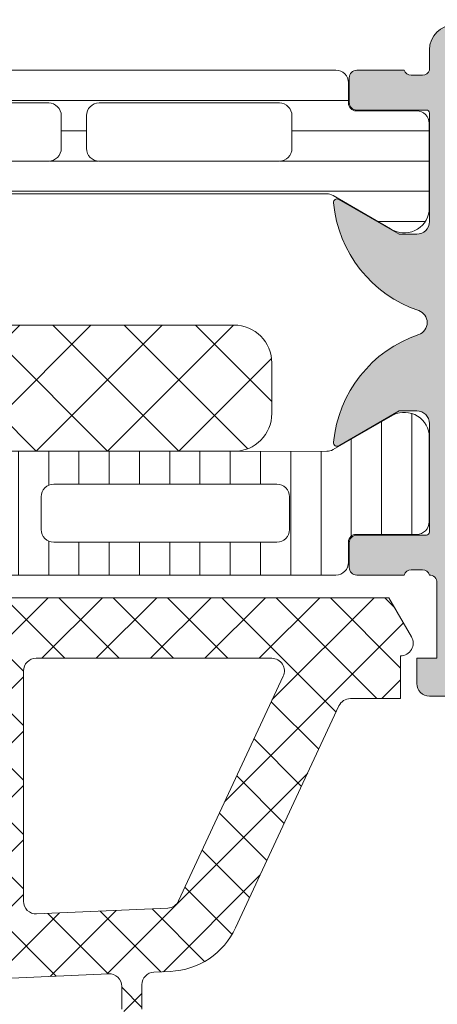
# Model space of a CAD drawing. Header units: millimetres. Extents: x 144573 to 336993, y 74252 to 247042.
# Tile 169 of 256: x 146772 to 146789, y 195423 to 195462. Entities that reach past the tile are written whole.
import ezdxf

# ---------------------------------------------------------------- set-up
doc = ezdxf.new("R2010")
doc.units = ezdxf.units.MM
doc.layers.add('FASÁDA DETAILNÍ', color=255, linetype='Continuous', lineweight=0)

msp = doc.modelspace()

# ---------------------------------------------------------------- hatches: boundary and pattern name
at = {"layer": 'FASÁDA DETAILNÍ'}
h = msp.add_hatch(color=256, dxfattribs=at)
edge = h.paths.add_edge_path()
edge.add_arc((146788.5419464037, 195458.069042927), 0.1199999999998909, 359.9999999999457, 450.0000000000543)
edge.add_line((146788.5419464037, 195458.189042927), (146785.7819484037, 195458.189042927))
edge.add_arc((146785.7819484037, 195458.489042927), 0.2999999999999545, 180, 270, ccw=False)
edge.add_line((146785.4819484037, 195458.489042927), (146785.4819484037, 195459.469017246))
edge.add_arc((146785.7819484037, 195459.469017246), 0.2999999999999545, 90, 180, ccw=False)
edge.add_line((146785.7819484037, 195459.769017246), (146787.6619594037, 195459.769017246))
edge.add_arc((146787.9295027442, 195459.8478843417), 0.2789255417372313, 196.4245945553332, 271.1628700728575)
edge.add_line((146787.9351634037, 195459.569016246), (146788.3887574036, 195459.569016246))
edge.add_arc((146788.3944258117, 195459.8478536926), 0.2788950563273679, 268.8354106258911, 343.5801235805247)
edge.add_line((146788.6619464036, 195459.769017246), (146788.6619464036, 195460.5691919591))
edge.add_arc((146789.6619464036, 195460.5691919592), 0.9999999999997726, 90.00000000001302, 180.000000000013, ccw=False)
edge.add_line((146789.6619464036, 195461.5691919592), (146793.1619537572, 195461.5691919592))
edge.add_arc((146793.1619339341, 195460.569172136), 1.000019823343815, 0.001135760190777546, 89.99886423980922, ccw=False)
edge.add_line((146794.1619537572, 195460.5691919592), (146794.1619537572, 195460.0691919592))
edge.add_line((146794.1619537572, 195460.0691919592), (146791.6619537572, 195460.0691919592))
edge.add_arc((146791.6619991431, 195459.0691465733), 1.000045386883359, 90.00260029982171, 179.9973997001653)
edge.add_line((146790.6619537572, 195459.0691919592), (146790.6619537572, 195457.7691736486))
edge.add_arc((146791.662006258, 195457.7692261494), 1.000052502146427, 180.0030079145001, 269.9969920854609)
edge.add_line((146791.6619537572, 195456.7691736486), (146798.6619537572, 195456.7691736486))
edge.add_arc((146799.1619537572, 195457.2942954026), 0.7250881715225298, 226.4038161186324, 313.5961838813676)
edge.add_line((146799.6619537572, 195456.7691736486), (146805.696041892, 195456.7691736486))
edge.add_arc((146805.6959893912, 195457.7692261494), 1.000052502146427, 270.0030079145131, 359.9969920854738)
edge.add_line((146806.696041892, 195457.7691736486), (146806.696041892, 195459.0691919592))
edge.add_arc((146805.6959965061, 195459.0691465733), 1.000045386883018, 0.002600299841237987, 89.99739970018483)
edge.add_line((146805.696041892, 195460.0691919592), (146804.1619537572, 195460.0691919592))
edge.add_line((146804.1619537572, 195460.0691919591), (146804.1619537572, 195460.6691980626))
edge.add_line((146804.1619537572, 195460.6691980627), (146805.2619598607, 195461.7691736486))
edge.add_line((146805.2619598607, 195461.7691736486), (146808.6619537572, 195461.7691736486))
edge.add_line((146808.6619537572, 195461.7691736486), (146808.6619537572, 195434.7692728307))
edge.add_line((146808.6619537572, 195434.7692728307), (146805.2619598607, 195434.7692728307))
edge.add_line((146805.2619598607, 195434.7692728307), (146804.1619537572, 195435.8692484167))
edge.add_line((146804.1619537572, 195435.8692484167), (146804.1619537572, 195436.4692545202))
edge.add_line((146804.1619537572, 195436.4692545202), (146805.696041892, 195436.4692545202))
edge.add_arc((146805.6959965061, 195437.469299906), 1.000045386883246, 270.0026002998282, 359.9973997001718)
edge.add_line((146806.696041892, 195437.4692545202), (146806.696041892, 195438.7692728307))
edge.add_arc((146805.6959893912, 195438.76922033), 1.000052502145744, 0.003007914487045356, 89.99699208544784)
edge.add_line((146805.696041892, 195439.7692728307), (146799.6619537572, 195439.7692728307))
edge.add_arc((146799.1619537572, 195439.2441510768), 0.7250881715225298, 46.40381611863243, 133.5961838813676)
edge.add_line((146798.6619537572, 195439.7692728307), (146791.6619537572, 195439.7692728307))
edge.add_arc((146791.662006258, 195438.76922033), 1.000052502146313, 90.00300791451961, 179.9969920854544)
edge.add_line((146790.6619537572, 195438.7692728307), (146790.6619537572, 195437.4692545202))
edge.add_arc((146791.6619991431, 195437.469299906), 1.000045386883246, 180.0026002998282, 269.9973997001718)
edge.add_line((146791.6619537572, 195436.4692545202), (146794.1619537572, 195436.4692545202))
edge.add_line((146794.1619537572, 195436.4692545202), (146794.1619537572, 195435.9692545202))
edge.add_arc((146793.1619339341, 195435.9692743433), 1.000019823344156, 270.00113576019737, 359.9988642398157, ccw=False)
edge.add_line((146793.1619537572, 195434.9692545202), (146788.6619537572, 195434.9692545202))
edge.add_arc((146788.6619434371, 195435.4692442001), 0.4999896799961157, 179.9988173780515, 270.0011826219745, ccw=False)
edge.add_line((146788.1619537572, 195435.4692545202), (146788.1619537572, 195436.4692545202))
edge.add_line((146788.1619537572, 195436.4692545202), (146788.961956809, 195436.4692545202))
edge.add_line((146788.961956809, 195436.4692545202), (146788.961956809, 195439.469269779))
edge.add_arc((146788.6619490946, 195439.46927247), 0.3000077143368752, 359.9994860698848, 450.0005139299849)
edge.add_arc((146788.3944258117, 195439.6904437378), 0.2788950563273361, 16.41987641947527, 91.1645893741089)
edge.add_line((146788.3887574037, 195439.9692811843), (146787.9351634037, 195439.9692811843))
edge.add_arc((146787.9295027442, 195439.6904130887), 0.2789255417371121, 88.8371299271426, 163.5754054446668)
edge.add_line((146787.6619594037, 195439.7692801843), (146785.7819484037, 195439.7692801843))
edge.add_arc((146785.7819484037, 195440.0692801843), 0.2999999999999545, 180, 270, ccw=False)
edge.add_line((146785.4819484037, 195440.0692801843), (146785.4819484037, 195441.0492545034))
edge.add_arc((146785.7819484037, 195441.0492545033), 0.2999999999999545, 90, 180, ccw=False)
edge.add_line((146785.7819484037, 195441.3492545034), (146788.5419464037, 195441.3492545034))
edge.add_arc((146788.5419464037, 195441.4692545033), 0.1199999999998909, 269.9999999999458, 360.0000000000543)
edge.add_line((146788.6619464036, 195441.4692545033), (146788.6619464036, 195445.7692801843))
edge.add_arc((146788.1619464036, 195445.7692801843), 0.4999999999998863, 359.999999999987, 449.999999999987)
edge.add_line((146788.1619464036, 195446.2692801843), (146787.4619464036, 195446.2692801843))
edge.add_line((146787.4619464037, 195446.2692801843), (146785.0691260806, 195444.8877847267))
edge.add_arc((146785.0000661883, 195445.0073999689), 0.1381197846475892, 172.2975625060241, 300.0000000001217, ccw=False)
edge.add_arc((146789.8414174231, 195444.559781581), 4.999999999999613, 108.70940074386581, 174.6507719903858, ccw=False)
edge.add_arc((146788.0771912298, 195449.7691487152), 0.5000000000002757, 288.7094007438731, 431.2905992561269)
edge.add_arc((146789.8414174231, 195454.9785158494), 4.999999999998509, 185.3492280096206, 251.2905992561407, ccw=False)
edge.add_arc((146785.0000661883, 195454.5308974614), 0.1381197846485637, 60.0000000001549, 187.7024374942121, ccw=False)
edge.add_line((146785.0691260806, 195454.6505127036), (146787.4619464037, 195453.269017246))
edge.add_line((146787.4619464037, 195453.269017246), (146788.1619464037, 195453.269017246))
edge.add_arc((146788.1619464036, 195453.769017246), 0.5000000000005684, 270.0000000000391, 360.0000000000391)
edge.add_line((146788.6619464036, 195453.769017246), (146788.6619464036, 195458.069042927))
edge = h.paths.add_edge_path(flags=16)
edge.add_arc((146806.5619476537, 195442.7692652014), 0.5, 270, 360)
edge.add_line((146807.0619476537, 195442.7692652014), (146807.0619476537, 195454.7691736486))
edge.add_arc((146806.5619476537, 195454.7691736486), 0.5, 0, 90)
edge.add_line((146806.5619476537, 195455.2691736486), (146790.8619659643, 195455.2691736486))
edge.add_arc((146790.8619659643, 195454.7691736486), 0.5, 90, 180)
edge.add_line((146790.3619659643, 195454.7691736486), (146790.3619659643, 195442.7692652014))
edge.add_arc((146790.8619659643, 195442.7692652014), 0.5, 180, 270)
edge.add_line((146790.8619659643, 195442.2692652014), (146792.3619659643, 195442.2692652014))
edge.add_line((146792.3619659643, 195442.2692652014), (146792.3619659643, 195441.7692652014))
edge.add_arc((146792.8619659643, 195441.7692652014), 0.5, 180, 270)
edge.add_line((146792.8619659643, 195441.2692652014), (146804.5619476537, 195441.2692652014))
edge.add_arc((146804.5619476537, 195441.7692652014), 0.5, 270, 360)
edge.add_line((146805.0619476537, 195441.7692652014), (146805.0619476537, 195442.2692652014))
edge.add_line((146805.0619476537, 195442.2692652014), (146806.5619476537, 195442.2692652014))
h = msp.add_hatch(dxfattribs=at)
h.set_pattern_fill('_USER', color=256, scale=1.2, angle=-1.272221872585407e-14, style=0, pattern_type=0)
h.set_pattern_definition([(360, (146751.1619537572, 195459.7691736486), (2.939128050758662e-16, 1.2), [])])
edge = h.paths.add_edge_path()
edge.add_line((146754.986063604, 195454.802161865), (146752.7024067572, 195453.4836921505))
edge.add_arc((146752.1617718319, 195454.3249447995), 0.99999607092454, 188.1816080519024, 302.7270160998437, ccw=False)
edge.add_line((146751.1719537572, 195454.1826341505), (146751.1719537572, 195457.6591756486))
edge.add_arc((146751.6719497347, 195457.6591782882), 0.4999959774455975, 89.99969751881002, 180.0003024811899, ccw=False)
edge.add_line((146751.6719523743, 195458.1591742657), (146754.0719507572, 195458.1588423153))
edge.add_arc((146754.0719507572, 195458.4588423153), 0.3000000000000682, 269.9999999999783, 359.9999999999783)
edge.add_line((146754.3719507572, 195458.4588423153), (146754.3719507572, 195459.2691736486))
edge.add_arc((146754.8719480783, 195459.2691763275), 0.4999973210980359, 89.99969301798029, 180.0003069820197, ccw=False)
edge.add_line((146754.8719507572, 195459.7691736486), (146784.9544250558, 195459.7691736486))
edge.add_arc((146784.9544277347, 195459.2691763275), 0.4999973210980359, -0.00030698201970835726, 90.00030698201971, ccw=False)
edge.add_line((146785.4544250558, 195459.2691736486), (146785.4544250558, 195458.4588423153))
edge.add_arc((146785.7544250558, 195458.4588423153), 0.2999999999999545, 180.0000000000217, 270.0000000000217)
edge.add_line((146785.7544250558, 195458.1588423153), (146788.1544234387, 195458.1591742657))
edge.add_arc((146788.1544260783, 195457.6591782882), 0.4999959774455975, -0.00030248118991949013, 90.00030248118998, ccw=False)
edge.add_line((146788.6544220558, 195457.6591756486), (146788.6544220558, 195454.1826341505))
edge.add_arc((146787.6646039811, 195454.3249447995), 0.9999960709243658, 237.2729839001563, 351.8183919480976, ccw=False)
edge.add_line((146787.1239690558, 195453.4836921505), (146784.840312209, 195454.802161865))
edge.add_arc((146784.5903122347, 195454.3691491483), 0.499999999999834, 60.00000340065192, 89.99994009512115)
edge.add_line((146784.5903127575, 195454.8691491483), (146755.2360630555, 195454.8691491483))
edge.add_arc((146755.2360635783, 195454.3691491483), 0.4999999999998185, 90.00005990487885, 119.9999965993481)
edge = h.paths.add_edge_path(flags=16)
edge.add_line((146775.5627807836, 195456.1691599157), (146782.7128051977, 195456.1691751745))
edge.add_arc((146782.7127616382, 195456.6692187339), 0.5000435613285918, 270.0049911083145, 359.9950088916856)
edge.add_line((146783.2128051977, 195456.6691751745), (146783.2128051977, 195457.9691839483))
edge.add_arc((146782.7127928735, 195457.9691563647), 0.5000123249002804, 0.003160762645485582, 89.99858779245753)
edge.add_line((146782.7128051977, 195458.4691686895), (146775.5627807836, 195458.4691686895))
edge.add_arc((146775.562824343, 195457.9691251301), 0.5000435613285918, 90.00499110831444, 179.9950088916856)
edge.add_line((146775.0627807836, 195457.9691686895), (146775.0627807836, 195456.6691599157))
edge.add_arc((146775.562824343, 195456.6692034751), 0.5000435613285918, 180.0049911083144, 269.9950088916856)
edge = h.paths.add_edge_path(flags=16)
edge.add_line((146757.2127812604, 195456.1691599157), (146764.362807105, 195456.1691599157))
edge.add_arc((146764.3627635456, 195456.6692034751), 0.5000435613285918, 270.0049911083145, 359.9950088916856)
edge.add_line((146764.862807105, 195456.6691599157), (146764.862807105, 195457.9691686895))
edge.add_arc((146764.3627635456, 195457.9691251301), 0.5000435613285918, 0.004991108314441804, 89.99500889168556)
edge.add_line((146764.362807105, 195458.4691686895), (146757.2127812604, 195458.4691686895))
edge.add_arc((146757.2128248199, 195457.9691251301), 0.5000435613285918, 90.00499110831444, 179.9950088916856)
edge.add_line((146756.7127812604, 195457.9691686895), (146756.7127812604, 195456.6691599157))
edge.add_arc((146757.2128248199, 195456.6692034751), 0.5000435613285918, 180.0049911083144, 269.9950088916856)
edge = h.paths.add_edge_path(flags=16)
edge.add_line((146766.362807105, 195456.1691599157), (146773.5627807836, 195456.1691599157))
edge.add_arc((146773.5628315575, 195456.6691091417), 0.4999492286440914, 269.9941811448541, 360.005818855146)
edge.add_line((146774.0627807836, 195456.6691599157), (146774.0627807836, 195457.9691686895))
edge.add_arc((146773.5628315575, 195457.9692194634), 0.4999492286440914, 359.9941811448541, 450.0058188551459)
edge.add_line((146773.5627807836, 195458.4691686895), (146766.362807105, 195458.4691686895))
edge.add_arc((146766.3627563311, 195457.9692194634), 0.4999492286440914, 89.99418114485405, 180.0058188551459)
edge.add_line((146765.862807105, 195457.9691686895), (146765.862807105, 195456.6691599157))
edge.add_arc((146766.3627563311, 195456.6691091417), 0.4999492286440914, 179.9941811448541, 270.0058188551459)
h = msp.add_hatch(dxfattribs=at)
h.set_pattern_fill('NETZ', color=256, scale=2, angle=225, style=0)
h.set_pattern_definition([(225, (146767.4130303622, 195444.6699084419), (1.414213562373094, -1.414213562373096), []), (314.9999999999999, (146767.4130303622, 195444.6699084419), (1.414213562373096, 1.414213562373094), [])])
h.paths.add_polyline_path([(146753.9130303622, 195449.6699084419, 0.4142135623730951), (146752.4130303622, 195448.1699084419), (146752.4130303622, 195446.1699084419, 0.4142135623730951), (146753.9130303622, 195444.6699084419), (146780.9130303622, 195444.6699084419, 0.4142135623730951), (146782.4130303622, 195446.1699084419), (146782.4130303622, 195448.1699084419, 0.4142135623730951), (146780.9130303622, 195449.6699084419)])
h = msp.add_hatch(dxfattribs=at)
h.set_pattern_fill('LINIE', color=256, scale=1.2, angle=90, style=0)
h.set_pattern_definition([(90, (147680.7629977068, 196354.6339960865), (-1.2, 7.347638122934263e-17), [])])
edge = h.paths.add_edge_path()
edge.add_arc((146749.072037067, 195441.0783633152), 0.2999999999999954, 0.0020752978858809, 90.00207529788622, ccw=False)
edge.add_line((146749.3720370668, 195441.0783741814), (146749.3720656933, 195440.2680428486))
edge.add_arc((146749.8720630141, 195440.26805828), 0.4999973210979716, 180.0017683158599, 270.0023822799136)
edge.add_line((146749.8720838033, 195439.7680609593), (146750.7131560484, 195439.7667404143))
edge.add_arc((146750.7131560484, 195439.5667404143), 0.1999999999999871, 3.979039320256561e-13, 90.00000000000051, ccw=False)
edge.add_line((146750.9131560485, 195439.5667404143), (146750.9131560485, 195435.4667404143))
edge.add_arc((146751.4131560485, 195435.4667404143), 0.5000000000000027, 179.9999999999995, 269.9999999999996)
edge.add_line((146751.4131560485, 195434.9667404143), (146752.2439052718, 195434.9667404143))
edge.add_arc((146752.2439052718, 195435.9667404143), 0.9999999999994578, 270.0000000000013, 344.9999999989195)
edge.add_line((146753.2098310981, 195435.7079213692), (146753.4131560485, 195436.4667404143))
edge.add_line((146753.4131560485, 195436.4667404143), (146752.4131560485, 195436.4667404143))
edge.add_line((146752.4131560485, 195436.4667404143), (146752.4131560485, 195438.7667404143))
edge.add_arc((146753.4172825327, 195438.7650311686), 1.004127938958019, 90.23408772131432, 179.9024699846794, ccw=False)
edge.add_line((146753.4131800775, 195439.7691507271), (146756.4130584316, 195439.7691507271))
edge.add_arc((146756.4090300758, 195438.7650313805), 1.004127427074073, 360.09751797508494, 449.7701403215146, ccw=False)
edge.add_line((146757.4131560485, 195438.7667404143), (146757.4131560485, 195436.4667404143))
edge.add_line((146757.4131560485, 195436.4667404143), (146756.4131560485, 195436.4667404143))
edge.add_line((146756.4131560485, 195436.4667404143), (146756.6164809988, 195435.7079213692))
edge.add_arc((146757.5824068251, 195435.9667404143), 1.000000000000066, 195.0000000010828, 269.9999999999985)
edge.add_line((146757.5824068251, 195434.9667404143), (146758.4131560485, 195434.9667404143))
edge.add_arc((146758.4131560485, 195435.4667404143), 0.4999999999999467, 270, 360)
edge.add_line((146758.9131560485, 195435.4667404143), (146758.9131560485, 195439.5667404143))
edge.add_arc((146759.1173291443, 195439.5650118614), 0.2041804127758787, 91.1558689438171, 179.5149389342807, ccw=False)
edge.add_line((146759.1132103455, 195439.7691507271), (146784.954577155, 195439.7691736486))
edge.add_arc((146784.9545617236, 195440.2691709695), 0.4999973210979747, 270.0017683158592, 360.002382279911)
edge.add_line((146785.4545590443, 195440.2691917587), (146785.4545304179, 195441.0795230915))
edge.add_arc((146785.7545304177, 195441.0795339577), 0.299999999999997, 90.0020752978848, 180.0020752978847, ccw=False)
edge.add_line((146785.7545195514, 195441.3795339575), (146788.1545179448, 195441.3792889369))
edge.add_arc((146788.1545024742, 195441.8792849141), 0.499995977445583, 270.0017728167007, 360.0023777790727)
edge.add_line((146788.6544984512, 195441.879305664), (146788.6543718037, 195445.3558471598))
edge.add_arc((146787.6645588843, 195445.2135006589), 0.99999607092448, 368.1836833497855, 482.7290913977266)
edge.add_line((146787.1238934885, 195446.0547337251), (146784.8402843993, 195444.7361812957))
edge.add_arc((146784.5902687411, 195445.169184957), 0.5000000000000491, 270.00213520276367, 300.00207189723, ccw=False)
edge.add_line((146784.5902873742, 195444.6691849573), (146750.2360186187, 195444.6680986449))
edge.add_arc((146750.236001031, 195445.1680986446), 0.5000000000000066, 240.0020786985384, 270.0020153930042, ccw=False)
edge.add_line((146749.986016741, 195444.7350768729), (146747.7023121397, 195446.0534638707))
edge.add_arc((146747.1617076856, 195445.2121916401), 0.9999960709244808, 417.2750591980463, 531.8204672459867)
edge.add_line((146746.1718844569, 195445.354466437), (146746.1720111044, 195441.8779249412))
edge.add_arc((146746.6720070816, 195441.8779404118), 0.4999959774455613, 180.0017728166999, 270.0023777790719)
edge.add_line((146746.6720278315, 195441.3779444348), (146749.0720262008, 195441.378363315))
edge = h.paths.add_edge_path(flags=16)
edge.add_line((146773.2631498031, 195441.568638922), (146773.2631498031, 195442.8686330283))
edge.add_arc((146773.7631461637, 195442.8686366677), 0.4999963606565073, 89.99958295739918, 180.0004170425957, ccw=False)
edge.add_line((146773.7631498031, 195443.3686330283), (146782.6131436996, 195443.3686330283))
edge.add_arc((146782.6131473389, 195442.8686366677), 0.4999963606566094, -0.0004170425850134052, 90.00041704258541, ccw=False)
edge.add_line((146783.1131436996, 195442.8686330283), (146783.1131436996, 195441.5686389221))
edge.add_arc((146782.6131436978, 195441.5686223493), 0.5000000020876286, 270.0000002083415, 360.0018991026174, ccw=False)
edge.add_line((146782.6131436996, 195441.0686223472), (146773.7631498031, 195441.0686223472))
edge.add_arc((146773.763149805, 195441.5686223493), 0.5000000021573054, 179.9981009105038, 269.9999997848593, ccw=False)
edge = h.paths.add_edge_path(flags=16)
edge.add_arc((146763.0631437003, 195441.5686223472), 0.4999999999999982, 179.9999999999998, 270.000000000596, ccw=False)
edge.add_line((146762.5631437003, 195441.5686223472), (146762.5631437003, 195442.8686330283))
edge.add_arc((146763.0631437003, 195442.8686330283), 0.4999999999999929, 89.99999999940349, 179.9999999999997, ccw=False)
edge.add_line((146763.0631437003, 195443.3686330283), (146771.7631498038, 195443.3686330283))
edge.add_arc((146771.7631498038, 195442.8686330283), 0.5000000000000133, 360.0000000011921, 449.99999999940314, ccw=False)
edge.add_line((146772.2631498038, 195442.8686330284), (146772.2631498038, 195441.5686223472))
edge.add_arc((146771.7631498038, 195441.5686223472), 0.5000000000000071, 270.0000000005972, 360.0000000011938, ccw=False)
edge.add_line((146771.7631498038, 195441.0686223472), (146763.0631437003, 195441.0686223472))
edge = h.paths.add_edge_path(flags=16)
edge.add_arc((146761.0631473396, 195442.8686366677), 0.4999963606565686, -0.00041704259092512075, 90.00041704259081, ccw=False)
edge.add_line((146761.5631437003, 195442.8686330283), (146761.5631437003, 195441.5686389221))
edge.add_arc((146761.0631436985, 195441.5686223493), 0.5000000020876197, 270.00000020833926, 360.0018991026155, ccw=False)
edge.add_line((146761.0631437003, 195441.0686223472), (146752.213134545, 195441.0686223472))
edge.add_arc((146752.213134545, 195441.5686070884), 0.4999847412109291, 179.9999999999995, 270.0000000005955, ccw=False)
edge.add_line((146751.7131498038, 195441.5686070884), (146751.7131498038, 195442.8686177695))
edge.add_arc((146752.2131650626, 195442.8686177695), 0.5000152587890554, 89.99999999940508, 180.0000000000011, ccw=False)
edge.add_line((146752.2131650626, 195443.3686330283), (146761.0631437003, 195443.3686330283))
h = msp.add_hatch(dxfattribs=at)
h.set_pattern_fill('ANSI37', color=256, scale=0.48, angle=-1.272221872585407e-14, style=0)
h.set_pattern_definition([(44.99999999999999, (146758.6619537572, 195434.7691738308), (-1.077630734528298, 1.077630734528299), []), (135, (146758.6619537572, 195434.7691738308), (-1.077630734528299, -1.077630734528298), [])])
edge = h.paths.add_edge_path(flags=16)
edge.add_line((146755.2606767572, 195435.4334678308), (146755.3604207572, 195436.8263218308))
edge.add_arc((146754.7619538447, 195436.8691793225), 0.5999995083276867, 355.9039194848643, 450.000008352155)
edge.add_arc((146754.7619536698, 195436.8691793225), 0.5999995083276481, 89.99999164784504, 184.0960805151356)
edge.add_line((146754.1634867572, 195436.8263218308), (146754.2632307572, 195435.4334678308))
edge.add_arc((146754.7619537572, 195435.4691823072), 0.5000001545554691, 184.0960644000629, 355.9039355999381)
edge = h.paths.add_edge_path(flags=16)
edge.add_arc((146753.1619571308, 195432.2691742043), 0.4999996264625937, 359.9999571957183, 450.0000428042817)
edge.add_line((146753.1619567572, 195432.7691738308), (146749.5682717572, 195432.7691738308))
edge.add_arc((146749.5682717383, 195432.2691734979), 0.5000003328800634, 89.99999783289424, 203.2180266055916)
edge.add_line((146749.1087657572, 195432.0720578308), (146751.8246437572, 195425.7409558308))
edge.add_arc((146752.2841491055, 195425.9380717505), 0.4999998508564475, 203.2180817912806, 272.5001106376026)
edge.add_line((146752.3059597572, 195425.4385478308), (146753.1837667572, 195425.4768738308))
edge.add_arc((146753.1619572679, 195425.9763974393), 0.4999994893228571, 272.4999791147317, 360.0000448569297)
edge.add_line((146753.6619567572, 195425.9763978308), (146753.6619567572, 195432.2691738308))
edge = h.paths.add_edge_path(flags=16)
edge.add_line((146778.7158757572, 195426.8610118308), (146782.8645457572, 195435.7578648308))
edge.add_arc((146782.4113920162, 195435.9691739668), 0.4999998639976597, 334.9999920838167, 450.0000296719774)
edge.add_line((146782.4113917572, 195436.4691738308), (146773.0619567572, 195436.4691738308))
edge.add_arc((146773.0619563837, 195435.9691742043), 0.4999996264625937, 89.99995719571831, 180.0000428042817)
edge.add_line((146772.5619567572, 195435.9691738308), (146772.5619567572, 195426.8452508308))
edge.add_arc((146773.0619568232, 195426.8452509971), 0.5000000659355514, 180.0000190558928, 272.5000272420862)
edge.add_line((146773.0837667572, 195426.3457268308), (146778.2845307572, 195426.5727968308))
edge.add_arc((146778.262721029, 195427.0723222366), 0.5000012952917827, 272.499997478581, 334.9999080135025)
edge = h.paths.add_edge_path(flags=16)
edge.add_arc((146769.8619571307, 195435.9691742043), 0.4999996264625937, 359.9999571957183, 450.0000428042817)
edge.add_line((146769.8619567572, 195436.4691738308), (146762.6619567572, 195436.4691738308))
edge.add_arc((146762.6619563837, 195435.9691742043), 0.4999996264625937, 89.99995719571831, 180.0000428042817)
edge.add_line((146762.1619567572, 195435.9691738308), (146762.1619567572, 195434.7691738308))
edge.add_arc((146760.1619582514, 195434.7691723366), 1.999998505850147, -90.00004280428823, 4.280428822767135e-05, ccw=False)
edge.add_line((146760.1619567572, 195432.7691738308), (146756.3619567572, 195432.7691738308))
edge.add_arc((146756.3619563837, 195432.2691742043), 0.4999996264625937, 89.99995719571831, 180.0000428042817)
edge.add_line((146755.8619567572, 195432.2691738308), (146755.8619567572, 195426.1161128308))
edge.add_arc((146756.3619568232, 195426.1161129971), 0.5000000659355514, 180.0000190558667, 272.5000272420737)
edge.add_line((146756.3837667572, 195425.6165888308), (146761.8837667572, 195425.8567238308))
edge.add_arc((146761.8619572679, 195426.3562474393), 0.499999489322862, 272.4999791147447, 360.0000448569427)
edge.add_line((146762.3619567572, 195426.3562478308), (146762.3619567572, 195431.6691738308))
edge.add_arc((146763.4619567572, 195431.6691738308), 1.100000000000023, 0, 180, ccw=False)
edge.add_line((146764.5619567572, 195431.6691738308), (146764.5619567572, 195426.4959628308))
edge.add_arc((146765.0619568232, 195426.4959629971), 0.500000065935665, 180.0000190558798, 272.5000272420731)
edge.add_line((146765.0837667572, 195425.9964388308), (146769.8837667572, 195426.2060118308))
edge.add_arc((146769.8619572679, 195426.7055354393), 0.499999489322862, 272.4999791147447, 360.0000448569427)
edge.add_line((146770.3619567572, 195426.7055358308), (146770.3619567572, 195435.9691738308))
edge = h.paths.add_edge_path()
edge.add_line((146785.0750097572, 195434.5827168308), (146780.9771607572, 195425.7948508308))
edge.add_ellipse((146778.258235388, 195427.0627083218), major_axis=(-3.000002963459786, 0), ratio=1, start_angle=92.50005883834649, end_angle=154.9999693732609, ccw=False)
edge.add_line((146778.3890967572, 195424.0655608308), (146777.7401467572, 195424.0372268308))
edge.add_ellipse((146777.7619562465, 195423.5377032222), major_axis=(-0.4999994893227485, 0), ratio=1, start_angle=-87.50002088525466, end_angle=4.485695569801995e-05)
edge.add_line((146777.2619567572, 195423.5377028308), (146777.2619567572, 195422.5691738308))
edge.add_ellipse((146777.1619568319, 195422.5691737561), major_axis=(-0.09999992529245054, 0), ratio=1, start_angle=89.99995719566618, end_angle=180.0000428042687, ccw=False)
edge.add_line((146777.1619567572, 195422.4691738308), (146776.5619567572, 195422.4691738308))
edge.add_ellipse((146776.5619566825, 195422.5691737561), major_axis=(-0.09999992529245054, 0), ratio=1, start_angle=-4.280426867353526e-05, end_angle=90.00004280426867, ccw=False)
edge.add_line((146776.4619567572, 195422.5691738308), (146776.4619567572, 195423.4722118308))
edge.add_ellipse((146775.9619566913, 195423.4722116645), major_axis=(-0.5000000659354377, 0), ratio=1, start_angle=180.0000190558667, end_angle=272.5000272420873)
edge.add_line((146775.9401467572, 195423.9717358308), (146767.0398527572, 195423.5778978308))
edge.add_ellipse((146767.0619568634, 195423.078386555), major_axis=(-0.5000001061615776, 0), ratio=1, start_angle=-87.46623077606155, end_angle=8.298706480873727e-05)
edge.add_line((146766.5619567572, 195423.0783858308), (146766.5619567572, 195422.4691738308))
edge.add_ellipse((146766.4619568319, 195422.4691737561), major_axis=(-0.09999992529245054, 0), ratio=1, start_angle=89.99995719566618, end_angle=180.0000428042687, ccw=False)
edge.add_line((146766.4619567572, 195422.3691738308), (146765.8619567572, 195422.3691738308))
edge.add_ellipse((146765.8619566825, 195422.4691737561), major_axis=(-0.09999992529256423, 0), ratio=1, start_angle=-4.280426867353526e-05, end_angle=90.00004280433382, ccw=False)
edge.add_line((146765.7619567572, 195422.4691738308), (146765.7619567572, 195422.9987358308))
edge.add_ellipse((146765.2619562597, 195422.9987361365), major_axis=(-0.500000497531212, 0), ratio=1, start_angle=179.9999649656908, end_angle=272.5336979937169)
edge.add_line((146765.2398527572, 195423.4982478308), (146753.6996277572, 195422.9875918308))
edge.add_ellipse((146753.7214372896, 195422.4880672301), major_axis=(-0.5000004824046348, 0), ratio=1, start_angle=-87.50002091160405, end_angle=3.217057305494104)
edge.add_line((146753.2222247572, 195422.4600078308), (146753.5107877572, 195417.3262648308))
edge.add_ellipse((146753.9212057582, 195417.4418202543), major_axis=(-0.4263754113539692, 0), ratio=1, start_angle=15.72485447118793, end_angle=159.2410276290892)
edge.add_line((146754.3199007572, 195417.2906968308), (146754.3186607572, 195417.5232998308))
edge.add_line((146754.3186607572, 195417.5232998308), (146754.0205227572, 195419.4058788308))
edge.add_line((146754.0205227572, 195419.4058788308), (146754.4209487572, 195422.2551638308))
edge.add_ellipse((146754.7180293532, 195422.2134132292), major_axis=(-0.2999999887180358, 0), ratio=1, start_angle=235.4022536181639, end_angle=352.00025595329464, ccw=False)
edge.add_ellipse((146753.1849159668, 195419.9908421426), major_axis=(-3.000047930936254, 0), ratio=1, start_angle=161.9915754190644, end_angle=235.40235871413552, ccw=False)
edge.add_line((146756.0379947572, 195419.0633568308), (146755.4044187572, 195416.8084658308))
edge.add_ellipse((146754.6292062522, 195416.9693953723), major_axis=(-0.7917403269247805, 0), ratio=1, start_angle=96.79834625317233, end_angle=168.2723102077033, ccw=False)
edge.add_line((146754.7229287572, 195416.1832218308), (146753.6647187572, 195416.1820008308))
edge.add_ellipse((146753.7938429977, 195417.3610870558), major_axis=(-1.186135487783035, 0), ratio=1, start_angle=18.655576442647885, end_angle=83.7503218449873, ccw=False)
edge.add_line((146752.6700287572, 195416.9816678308), (146751.5756957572, 195420.2230078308))
edge.add_line((146751.5756957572, 195420.2230078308), (146748.6859177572, 195428.2728028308))
edge.add_line((146748.6859177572, 195428.2728028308), (146744.3531087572, 195438.1706798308))
edge.add_ellipse((146744.8121177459, 195438.3689498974), major_axis=(-0.5000002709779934, 0), ratio=1, start_angle=-89.9334236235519, end_angle=23.362049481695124, ccw=False)
edge.add_line((146744.8115367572, 195438.8689498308), (146745.3582377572, 195438.8695848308))
edge.add_ellipse((146745.3588180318, 195438.3695847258), major_axis=(-0.5000004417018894, 0), ratio=1, start_angle=203.9208245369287, end_angle=270.0664945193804, ccw=False)
edge.add_line((146745.8158717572, 195438.5723218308), (146747.2176277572, 195435.3683188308))
edge.add_ellipse((146748.1337688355, 195435.7691731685), major_axis=(-0.9999993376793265, 0), ratio=1, start_angle=23.63161472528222, end_angle=90.00005281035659)
edge.add_line((146748.1337697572, 195434.7691738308), (146753.3617117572, 195434.7691738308))
edge.add_line((146753.3617117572, 195434.7691738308), (146753.3617207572, 195436.5686528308))
edge.add_line((146753.3617207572, 195436.5686528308), (146752.8469197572, 195436.7065948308))
edge.add_ellipse((146752.9616850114, 195436.9837488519), major_axis=(-0.2999756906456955, 0), ratio=1, start_angle=-22.503566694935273, end_angle=67.50629973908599, ccw=False)
edge.add_line((146752.6845507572, 195437.0985618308), (146753.5337177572, 195438.3686888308))
edge.add_ellipse((146754.3995819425, 195437.868968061), major_axis=(-0.9997207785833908, 0), ratio=1, start_angle=269.99238815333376, end_angle=330.0092393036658, ccw=False)
edge.add_line((146754.3997147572, 195438.8686888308), (146755.1240757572, 195438.8686578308))
edge.add_ellipse((146755.1238677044, 195437.8689199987), major_axis=(-0.9997378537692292, 0), ratio=1, start_angle=209.9913249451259, end_angle=269.98807632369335, ccw=False)
edge.add_line((146755.9897417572, 195438.3686578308), (146756.8389087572, 195437.0985618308))
edge.add_ellipse((146756.561761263, 195436.9837499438), major_axis=(-0.2999875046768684, 0), ratio=1, start_angle=112.4986038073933, end_angle=202.5024061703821, ccw=False)
edge.add_line((146756.6765547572, 195436.7065948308), (146756.1617387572, 195436.5686228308))
edge.add_line((146756.1617387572, 195436.5686228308), (146756.1617307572, 195434.7691738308))
edge.add_line((146756.1617307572, 195434.7691738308), (146759.3619577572, 195434.7691738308))
edge.add_ellipse((146759.3619579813, 195435.0691736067), major_axis=(-0.2999997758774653, 0), ratio=1, start_angle=89.99995719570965, end_angle=180.0000428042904)
edge.add_line((146759.6619577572, 195435.0691738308), (146759.6619577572, 195438.3691698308))
edge.add_ellipse((146760.1619573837, 195438.3691702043), major_axis=(-0.4999996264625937, 0), ratio=1, start_angle=-90.00004280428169, end_angle=4.280428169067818e-05, ccw=False)
edge.add_line((146760.1619577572, 195438.8691698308), (146787.0595797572, 195438.8691698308))
edge.add_line((146787.0595797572, 195438.8691698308), (146787.9546977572, 195437.3187778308))
edge.add_ellipse((146787.5216852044, 195437.0687777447), major_axis=(-0.4999999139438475, 0), ratio=1, start_angle=90.00006335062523, end_angle=210.0000170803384, ccw=False)
edge.add_line((146787.5216857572, 195436.5687778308), (146787.5216857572, 195434.8714068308))
edge.add_line((146787.5216857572, 195434.8714068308), (146785.5281637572, 195434.8714068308))
edge.add_ellipse((146785.5281634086, 195434.3714065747), major_axis=(-0.5000002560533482, 0), ratio=1, start_angle=269.9999600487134, end_angle=334.9998714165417)
h = msp.add_hatch(dxfattribs=at)
h.set_pattern_fill('ANSI37', color=256, scale=0.48, angle=-1.272221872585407e-14, style=0)
h.set_pattern_definition([(44.99999999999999, (146758.6619537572, 195434.7691736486), (-1.077630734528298, 1.077630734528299), []), (135, (146758.6619537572, 195434.7691736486), (-1.077630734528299, -1.077630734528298), [])])
edge = h.paths.add_edge_path(flags=16)
edge.add_line((146755.2606767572, 195435.4334676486), (146755.3604207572, 195436.8263216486))
edge.add_arc((146754.7619538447, 195436.8691791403), 0.5999995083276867, 355.9039194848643, 450.000008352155)
edge.add_arc((146754.7619536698, 195436.8691791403), 0.5999995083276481, 89.99999164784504, 184.0960805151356)
edge.add_line((146754.1634867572, 195436.8263216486), (146754.2632307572, 195435.4334676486))
edge.add_arc((146754.7619537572, 195435.469182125), 0.5000001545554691, 184.0960644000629, 355.9039355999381)
edge = h.paths.add_edge_path(flags=16)
edge.add_arc((146753.1619571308, 195432.2691740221), 0.4999996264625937, 359.9999571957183, 450.0000428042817)
edge.add_line((146753.1619567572, 195432.7691736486), (146749.5682717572, 195432.7691736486))
edge.add_arc((146749.5682717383, 195432.2691733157), 0.5000003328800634, 89.99999783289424, 203.2180266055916)
edge.add_line((146749.1087657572, 195432.0720576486), (146751.8246437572, 195425.7409556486))
edge.add_arc((146752.2841491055, 195425.9380715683), 0.4999998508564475, 203.2180817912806, 272.5001106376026)
edge.add_line((146752.3059597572, 195425.4385476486), (146753.1837667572, 195425.4768736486))
edge.add_arc((146753.1619572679, 195425.9763972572), 0.4999994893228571, 272.4999791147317, 360.0000448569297)
edge.add_line((146753.6619567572, 195425.9763976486), (146753.6619567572, 195432.2691736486))
edge = h.paths.add_edge_path(flags=16)
edge.add_line((146778.7158757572, 195426.8610116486), (146782.8645457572, 195435.7578646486))
edge.add_arc((146782.4113920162, 195435.9691737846), 0.4999998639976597, 334.9999920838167, 450.0000296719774)
edge.add_line((146782.4113917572, 195436.4691736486), (146773.0619567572, 195436.4691736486))
edge.add_arc((146773.0619563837, 195435.9691740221), 0.4999996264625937, 89.99995719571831, 180.0000428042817)
edge.add_line((146772.5619567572, 195435.9691736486), (146772.5619567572, 195426.8452506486))
edge.add_arc((146773.0619568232, 195426.8452508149), 0.5000000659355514, 180.0000190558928, 272.5000272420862)
edge.add_line((146773.0837667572, 195426.3457266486), (146778.2845307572, 195426.5727966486))
edge.add_arc((146778.262721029, 195427.0723220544), 0.5000012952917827, 272.499997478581, 334.9999080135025)
edge = h.paths.add_edge_path(flags=16)
edge.add_arc((146769.8619571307, 195435.9691740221), 0.4999996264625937, 359.9999571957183, 450.0000428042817)
edge.add_line((146769.8619567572, 195436.4691736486), (146762.6619567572, 195436.4691736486))
edge.add_arc((146762.6619563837, 195435.9691740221), 0.4999996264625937, 89.99995719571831, 180.0000428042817)
edge.add_line((146762.1619567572, 195435.9691736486), (146762.1619567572, 195434.7691736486))
edge.add_arc((146760.1619582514, 195434.7691721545), 1.999998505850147, -90.00004280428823, 4.280428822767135e-05, ccw=False)
edge.add_line((146760.1619567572, 195432.7691736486), (146756.3619567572, 195432.7691736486))
edge.add_arc((146756.3619563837, 195432.2691740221), 0.4999996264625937, 89.99995719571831, 180.0000428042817)
edge.add_line((146755.8619567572, 195432.2691736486), (146755.8619567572, 195426.1161126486))
edge.add_arc((146756.3619568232, 195426.1161128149), 0.5000000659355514, 180.0000190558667, 272.5000272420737)
edge.add_line((146756.3837667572, 195425.6165886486), (146761.8837667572, 195425.8567236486))
edge.add_arc((146761.8619572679, 195426.3562472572), 0.499999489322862, 272.4999791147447, 360.0000448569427)
edge.add_line((146762.3619567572, 195426.3562476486), (146762.3619567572, 195431.6691736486))
edge.add_arc((146763.4619567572, 195431.6691736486), 1.100000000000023, 0, 180, ccw=False)
edge.add_line((146764.5619567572, 195431.6691736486), (146764.5619567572, 195426.4959626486))
edge.add_arc((146765.0619568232, 195426.4959628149), 0.500000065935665, 180.0000190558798, 272.5000272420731)
edge.add_line((146765.0837667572, 195425.9964386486), (146769.8837667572, 195426.2060116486))
edge.add_arc((146769.8619572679, 195426.7055352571), 0.499999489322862, 272.4999791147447, 360.0000448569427)
edge.add_line((146770.3619567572, 195426.7055356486), (146770.3619567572, 195435.9691736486))
edge = h.paths.add_edge_path()
edge.add_line((146785.0750097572, 195434.5827166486), (146780.9771607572, 195425.7948506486))
edge.add_ellipse((146778.258235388, 195427.0627081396), major_axis=(-3.000002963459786, 0), ratio=1, start_angle=92.50005883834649, end_angle=154.9999693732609, ccw=False)
edge.add_line((146778.3890967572, 195424.0655606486), (146777.7401467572, 195424.0372266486))
edge.add_ellipse((146777.7619562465, 195423.5377030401), major_axis=(-0.4999994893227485, 0), ratio=1, start_angle=-87.50002088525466, end_angle=4.485695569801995e-05)
edge.add_line((146777.2619567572, 195423.5377026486), (146777.2619567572, 195422.5691736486))
edge.add_ellipse((146777.1619568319, 195422.5691735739), major_axis=(-0.09999992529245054, 0), ratio=1, start_angle=89.99995719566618, end_angle=180.0000428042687, ccw=False)
edge.add_line((146777.1619567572, 195422.4691736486), (146776.5619567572, 195422.4691736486))
edge.add_ellipse((146776.5619566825, 195422.5691735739), major_axis=(-0.09999992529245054, 0), ratio=1, start_angle=-4.280426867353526e-05, end_angle=90.00004280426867, ccw=False)
edge.add_line((146776.4619567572, 195422.5691736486), (146776.4619567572, 195423.4722116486))
edge.add_ellipse((146775.9619566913, 195423.4722114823), major_axis=(-0.5000000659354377, 0), ratio=1, start_angle=180.0000190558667, end_angle=272.5000272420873)
edge.add_line((146775.9401467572, 195423.9717356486), (146767.0398527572, 195423.5778976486))
edge.add_ellipse((146767.0619568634, 195423.0783863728), major_axis=(-0.5000001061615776, 0), ratio=1, start_angle=-87.46623077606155, end_angle=8.298706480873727e-05)
edge.add_line((146766.5619567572, 195423.0783856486), (146766.5619567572, 195422.4691736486))
edge.add_ellipse((146766.4619568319, 195422.4691735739), major_axis=(-0.09999992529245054, 0), ratio=1, start_angle=89.99995719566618, end_angle=180.0000428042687, ccw=False)
edge.add_line((146766.4619567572, 195422.3691736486), (146765.8619567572, 195422.3691736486))
edge.add_ellipse((146765.8619566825, 195422.4691735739), major_axis=(-0.09999992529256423, 0), ratio=1, start_angle=-4.280426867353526e-05, end_angle=90.00004280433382, ccw=False)
edge.add_line((146765.7619567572, 195422.4691736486), (146765.7619567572, 195422.9987356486))
edge.add_ellipse((146765.2619562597, 195422.9987359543), major_axis=(-0.500000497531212, 0), ratio=1, start_angle=179.9999649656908, end_angle=272.5336979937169)
edge.add_line((146765.2398527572, 195423.4982476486), (146753.6996277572, 195422.9875916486))
edge.add_ellipse((146753.7214372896, 195422.4880670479), major_axis=(-0.5000004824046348, 0), ratio=1, start_angle=-87.50002091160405, end_angle=3.217057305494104)
edge.add_line((146753.2222247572, 195422.4600076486), (146753.5107877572, 195417.3262646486))
edge.add_ellipse((146753.9212057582, 195417.4418200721), major_axis=(-0.4263754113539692, 0), ratio=1, start_angle=15.72485447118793, end_angle=159.2410276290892)
edge.add_line((146754.3199007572, 195417.2906966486), (146754.3186607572, 195417.5232996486))
edge.add_line((146754.3186607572, 195417.5232996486), (146754.0205227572, 195419.4058786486))
edge.add_line((146754.0205227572, 195419.4058786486), (146754.4209487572, 195422.2551636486))
edge.add_ellipse((146754.7180293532, 195422.213413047), major_axis=(-0.2999999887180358, 0), ratio=1, start_angle=235.4022536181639, end_angle=352.00025595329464, ccw=False)
edge.add_ellipse((146753.1849159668, 195419.9908419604), major_axis=(-3.000047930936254, 0), ratio=1, start_angle=161.9915754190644, end_angle=235.40235871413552, ccw=False)
edge.add_line((146756.0379947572, 195419.0633566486), (146755.4044187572, 195416.8084656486))
edge.add_ellipse((146754.6292062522, 195416.9693951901), major_axis=(-0.7917403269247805, 0), ratio=1, start_angle=96.79834625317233, end_angle=168.2723102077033, ccw=False)
edge.add_line((146754.7229287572, 195416.1832216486), (146753.6647187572, 195416.1820006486))
edge.add_ellipse((146753.7938429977, 195417.3610868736), major_axis=(-1.186135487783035, 0), ratio=1, start_angle=18.655576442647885, end_angle=83.7503218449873, ccw=False)
edge.add_line((146752.6700287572, 195416.9816676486), (146751.5756957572, 195420.2230076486))
edge.add_line((146751.5756957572, 195420.2230076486), (146748.6859177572, 195428.2728026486))
edge.add_line((146748.6859177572, 195428.2728026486), (146744.3531087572, 195438.1706796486))
edge.add_ellipse((146744.8121177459, 195438.3689497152), major_axis=(-0.5000002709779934, 0), ratio=1, start_angle=-89.9334236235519, end_angle=23.362049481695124, ccw=False)
edge.add_line((146744.8115367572, 195438.8689496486), (146745.3582377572, 195438.8695846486))
edge.add_ellipse((146745.3588180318, 195438.3695845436), major_axis=(-0.5000004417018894, 0), ratio=1, start_angle=203.9208245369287, end_angle=270.0664945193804, ccw=False)
edge.add_line((146745.8158717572, 195438.5723216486), (146747.2176277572, 195435.3683186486))
edge.add_ellipse((146748.1337688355, 195435.7691729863), major_axis=(-0.9999993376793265, 0), ratio=1, start_angle=23.63161472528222, end_angle=90.00005281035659)
edge.add_line((146748.1337697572, 195434.7691736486), (146753.3617117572, 195434.7691736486))
edge.add_line((146753.3617117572, 195434.7691736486), (146753.3617207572, 195436.5686526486))
edge.add_line((146753.3617207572, 195436.5686526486), (146752.8469197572, 195436.7065946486))
edge.add_ellipse((146752.9616850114, 195436.9837486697), major_axis=(-0.2999756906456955, 0), ratio=1, start_angle=-22.503566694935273, end_angle=67.50629973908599, ccw=False)
edge.add_line((146752.6845507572, 195437.0985616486), (146753.5337177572, 195438.3686886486))
edge.add_ellipse((146754.3995819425, 195437.8689678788), major_axis=(-0.9997207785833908, 0), ratio=1, start_angle=269.99238815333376, end_angle=330.0092393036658, ccw=False)
edge.add_line((146754.3997147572, 195438.8686886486), (146755.1240757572, 195438.8686576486))
edge.add_ellipse((146755.1238677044, 195437.8689198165), major_axis=(-0.9997378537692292, 0), ratio=1, start_angle=209.9913249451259, end_angle=269.98807632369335, ccw=False)
edge.add_line((146755.9897417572, 195438.3686576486), (146756.8389087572, 195437.0985616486))
edge.add_ellipse((146756.561761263, 195436.9837497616), major_axis=(-0.2999875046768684, 0), ratio=1, start_angle=112.4986038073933, end_angle=202.5024061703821, ccw=False)
edge.add_line((146756.6765547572, 195436.7065946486), (146756.1617387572, 195436.5686226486))
edge.add_line((146756.1617387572, 195436.5686226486), (146756.1617307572, 195434.7691736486))
edge.add_line((146756.1617307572, 195434.7691736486), (146759.3619577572, 195434.7691736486))
edge.add_ellipse((146759.3619579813, 195435.0691734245), major_axis=(-0.2999997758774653, 0), ratio=1, start_angle=89.99995719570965, end_angle=180.0000428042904)
edge.add_line((146759.6619577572, 195435.0691736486), (146759.6619577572, 195438.3691696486))
edge.add_ellipse((146760.1619573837, 195438.3691700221), major_axis=(-0.4999996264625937, 0), ratio=1, start_angle=-90.00004280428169, end_angle=4.280428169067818e-05, ccw=False)
edge.add_line((146760.1619577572, 195438.8691696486), (146787.0595797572, 195438.8691696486))
edge.add_line((146787.0595797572, 195438.8691696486), (146787.9546977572, 195437.3187776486))
edge.add_ellipse((146787.5216852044, 195437.0687775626), major_axis=(-0.4999999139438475, 0), ratio=1, start_angle=90.00006335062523, end_angle=210.0000170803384, ccw=False)
edge.add_line((146787.5216857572, 195436.5687776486), (146787.5216857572, 195434.8714066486))
edge.add_line((146787.5216857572, 195434.8714066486), (146785.5281637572, 195434.8714066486))
edge.add_ellipse((146785.5281634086, 195434.3714063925), major_axis=(-0.5000002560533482, 0), ratio=1, start_angle=269.9999600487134, end_angle=334.9998714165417)

# ---------------------------------------------------------------- linework, layer by layer
for p, q in [((146787.1238934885, 195446.0547337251), (146784.8402843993, 195444.7361812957)), ((146788.6544984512, 195441.879305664), (146788.6543718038, 195445.3558471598)), ((146784.5902873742, 195444.6691849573), (146750.2360186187, 195444.6680986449)), ((146773.7631498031, 195443.3686330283), (146782.6131436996, 195443.3686330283)), ((146773.2631498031, 195441.568638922), (146773.2631498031, 195442.8686330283)), ((146783.1131436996, 195442.8686330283), (146783.1131436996, 195441.5686389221)), ((146785.7545195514, 195441.3795339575), (146788.1545179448, 195441.3792889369)), ((146782.6131436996, 195441.0686223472), (146773.7631498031, 195441.0686223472)), ((146785.4545590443, 195440.2691917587), (146785.4545304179, 195441.0795230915)), ((146759.1132103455, 195439.7691507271), (146784.954577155, 195439.7691736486))]:
    msp.add_line(p, q, dxfattribs=at)
msp.add_lwpolyline([(146793.1619537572, 195434.9692545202), (146788.6619537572, 195434.9692545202, -0.414225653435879), (146788.1619537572, 195435.4692545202), (146788.1619537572, 195436.4692545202), (146788.961956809, 195436.4692545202), (146788.961956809, 195439.469269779, 0.4142188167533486), (146788.6619464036, 195439.7692801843, 0.338212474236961), (146788.3887574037, 195439.9692811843), (146787.9351634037, 195439.9692811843, 0.3381811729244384), (146787.6619594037, 195439.7692801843), (146785.7819484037, 195439.7692801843, -0.414213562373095), (146785.4819484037, 195440.0692801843), (146785.4819484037, 195441.0492545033, -0.414213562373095), (146785.7819484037, 195441.3492545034), (146788.5419464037, 195441.3492545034, 0.414213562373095), (146788.6619464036, 195441.4692545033), (146788.6619464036, 195445.7692801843, 0.414213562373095), (146788.1619464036, 195446.2692801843), (146787.4619464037, 195446.2692801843), (146785.0691260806, 195444.8877847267, -0.6230654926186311), (146784.8631925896, 195445.025911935, -0.295935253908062), (146788.2375754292, 195449.2955698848, 0.717126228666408), (146788.2375754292, 195450.2427275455, -0.295935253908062), (146784.8631925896, 195454.5123854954, -0.6230654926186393), (146785.0691260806, 195454.6505127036), (146787.4619464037, 195453.269017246), (146788.1619464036, 195453.269017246, 0.414213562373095), (146788.6619464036, 195453.769017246), (146788.6619464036, 195458.069042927, 0.414213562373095), (146788.5419464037, 195458.189042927), (146785.7819484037, 195458.189042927, -0.414213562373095), (146785.4819484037, 195458.489042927), (146785.4819484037, 195459.469017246, -0.414213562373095), (146785.7819484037, 195459.769017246), (146787.6619594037, 195459.769017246, 0.3381811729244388), (146787.9351634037, 195459.569016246), (146788.3887574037, 195459.569016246, 0.338212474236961), (146788.6619464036, 195459.769017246), (146788.6619464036, 195460.5691919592, -0.414213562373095), (146789.6619464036, 195461.5691919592)], format="xyb", dxfattribs=at)
for points in [[(146754.986063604, 195454.802161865), (146752.7024067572, 195453.4836921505, -0.5460410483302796), (146751.1719537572, 195454.1826341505), (146751.1719537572, 195457.6591756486, -0.414216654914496), (146751.6719523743, 195458.1591742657), (146754.0719507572, 195458.1588423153, 0.414213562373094), (146754.3719507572, 195458.4588423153), (146754.3719507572, 195459.2691736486, -0.414216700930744), (146754.8719507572, 195459.7691736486), (146784.9544250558, 195459.7691736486, -0.414216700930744), (146785.4544250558, 195459.2691736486), (146785.4544250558, 195458.4588423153, 0.414213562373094), (146785.7544250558, 195458.1588423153), (146788.1544234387, 195458.1591742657, -0.4142166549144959), (146788.6544220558, 195457.6591756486), (146788.6544220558, 195454.1826341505, -0.5460410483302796), (146787.1239690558, 195453.4836921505), (146784.840312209, 195454.802161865, 0.1316522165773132), (146784.5903127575, 195454.8691491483), (146755.2360630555, 195454.8691491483, 0.1316522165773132)], [(146766.362807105, 195456.1691599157), (146773.5627807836, 195456.1691599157, 0.4142730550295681), (146774.0627807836, 195456.6691599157), (146774.0627807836, 195457.9691686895, 0.4142730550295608), (146773.5627807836, 195458.4691686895), (146766.362807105, 195458.4691686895, 0.4142730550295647), (146765.862807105, 195457.9691686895), (146765.862807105, 195456.6691599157, 0.414273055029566)], [(146775.5627807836, 195456.1691599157), (146782.7128051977, 195456.1691751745, 0.4141625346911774), (146783.2128051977, 195456.6691751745), (146783.2128051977, 195457.9691839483, 0.4141901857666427), (146782.7128051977, 195458.4691686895), (146775.5627807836, 195458.4691686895, 0.4141625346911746), (146775.0627807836, 195457.9691686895), (146775.0627807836, 195456.6691599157, 0.4141625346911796)], [(146780.9130303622, 195444.6699084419), (146753.9130303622, 195444.6699084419, -0.414213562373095), (146752.4130303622, 195446.1699084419), (146752.4130303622, 195448.1699084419, -0.414213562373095), (146753.9130303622, 195449.6699084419), (146780.9130303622, 195449.6699084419, -0.414213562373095), (146782.4130303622, 195448.1699084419), (146782.4130303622, 195446.1699084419, -0.414213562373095)], [(146778.7158757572, 195426.8610118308), (146782.8645457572, 195435.7578648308), (146782.8645457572, 195435.7578648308, 0.548619), (146782.4113917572, 195436.4691738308), (146773.0619567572, 195436.4691738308), (146773.0619567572, 195436.4691738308, 0.414214), (146772.5619567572, 195435.9691738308), (146772.5619567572, 195426.8452508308), (146772.5619567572, 195426.8452508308, 0.427052), (146773.0837667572, 195426.3457268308), (146778.2845307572, 195426.5727968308), (146778.2845307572, 195426.5727968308, 0.279675), (146778.7158757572, 195426.8610118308)], [(146778.7158757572, 195426.8610116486), (146782.8645457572, 195435.7578646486), (146782.8645457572, 195435.7578646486, 0.548619), (146782.4113917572, 195436.4691736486), (146773.0619567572, 195436.4691736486), (146773.0619567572, 195436.4691736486, 0.414214), (146772.5619567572, 195435.9691736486), (146772.5619567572, 195426.8452506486), (146772.5619567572, 195426.8452506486, 0.427052), (146773.0837667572, 195426.3457266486), (146778.2845307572, 195426.5727966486), (146778.2845307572, 195426.5727966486, 0.279675), (146778.7158757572, 195426.8610116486)]]:
    msp.add_lwpolyline(points, format="xyb", close=True, dxfattribs=at)
at = {"layer": 'FASÁDA DETAILNÍ', "extrusion": (0, 0, -1)}
for points in [[(-146760.1619577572, 195438.8691698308), (-146787.0595797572, 195438.8691698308), (-146787.9546977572, 195437.3187778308), (-146787.9546977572, 195437.3187778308, 0.57735), (-146787.5216857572, 195436.5687778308), (-146787.5216857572, 195434.8714068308), (-146785.5281637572, 195434.8714068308), (-146785.5281637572, 195434.8714068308, -0.291473), (-146785.0750097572, 195434.5827168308), (-146785.0750097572, 195434.5827168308), (-146780.9771607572, 195425.7948508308), (-146780.9771607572, 195425.7948508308, 0.279675), (-146778.3890967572, 195424.0655608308), (-146777.7401467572, 195424.0372268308), (-146777.7401467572, 195424.0372268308, -0.401491), (-146777.2619567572, 195423.5377028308), (-146777.2619567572, 195422.5691738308)], [(-146760.1619577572, 195438.8691696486), (-146787.0595797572, 195438.8691696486), (-146787.9546977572, 195437.3187776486), (-146787.9546977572, 195437.3187776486, 0.57735), (-146787.5216857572, 195436.5687776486), (-146787.5216857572, 195434.8714066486), (-146785.5281637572, 195434.8714066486), (-146785.5281637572, 195434.8714066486, -0.291473), (-146785.0750097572, 195434.5827166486), (-146785.0750097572, 195434.5827166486), (-146780.9771607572, 195425.7948506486), (-146780.9771607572, 195425.7948506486, 0.279675), (-146778.3890967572, 195424.0655606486), (-146777.7401467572, 195424.0372266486), (-146777.7401467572, 195424.0372266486, -0.401491), (-146777.2619567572, 195423.5377026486), (-146777.2619567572, 195422.5691736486)], [(-146776.4619567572, 195422.5691738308), (-146776.4619567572, 195423.4722118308), (-146776.4619567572, 195423.4722118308, -0.427052), (-146775.9401467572, 195423.9717358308), (-146767.0398527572, 195423.5778978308), (-146767.0398527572, 195423.5778978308, -0.40132), (-146766.5619567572, 195423.0783858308), (-146766.5619567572, 195422.4691738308)], [(-146776.4619567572, 195422.5691736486), (-146776.4619567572, 195423.4722116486), (-146776.4619567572, 195423.4722116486, -0.427052), (-146775.9401467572, 195423.9717356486), (-146767.0398527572, 195423.5778976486), (-146767.0398527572, 195423.5778976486, -0.40132), (-146766.5619567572, 195423.0783856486), (-146766.5619567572, 195422.4691736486)]]:
    msp.add_lwpolyline(points, format="xyb", dxfattribs=at)
at = {"layer": 'FASÁDA DETAILNÍ'}
for centre, radius, start, end in [((146787.6645588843, 195445.2135006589), 0.9999960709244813, 8.183683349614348, 122.7290913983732), ((146784.5902687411, 195445.169184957), 0.5000000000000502, 270.0021352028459, 300.0020718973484), ((146773.7631461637, 195442.8686366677), 0.4999963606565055, 89.9995829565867, 180.0004170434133), ((146782.6131473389, 195442.8686366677), 0.4999963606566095, 359.9995829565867, 90.00041704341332), ((146773.763149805, 195441.5686223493), 0.5000000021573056, 179.9981009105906, 269.999999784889), ((146782.6131436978, 195441.5686223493), 0.5000000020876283, 270.0000002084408, 0.001899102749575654), ((146788.1545024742, 195441.8792849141), 0.4999959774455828, 270.0017728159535, 0.002377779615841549), ((146785.7545304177, 195441.0795339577), 0.2999999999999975, 90.00207529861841, 180.0020752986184), ((146784.9545617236, 195440.2691709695), 0.4999973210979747, 270.001768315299, 0.002382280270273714)]:
    msp.add_arc(centre, radius, start, end, dxfattribs=at)

doc.saveas('drawing.dxf')
